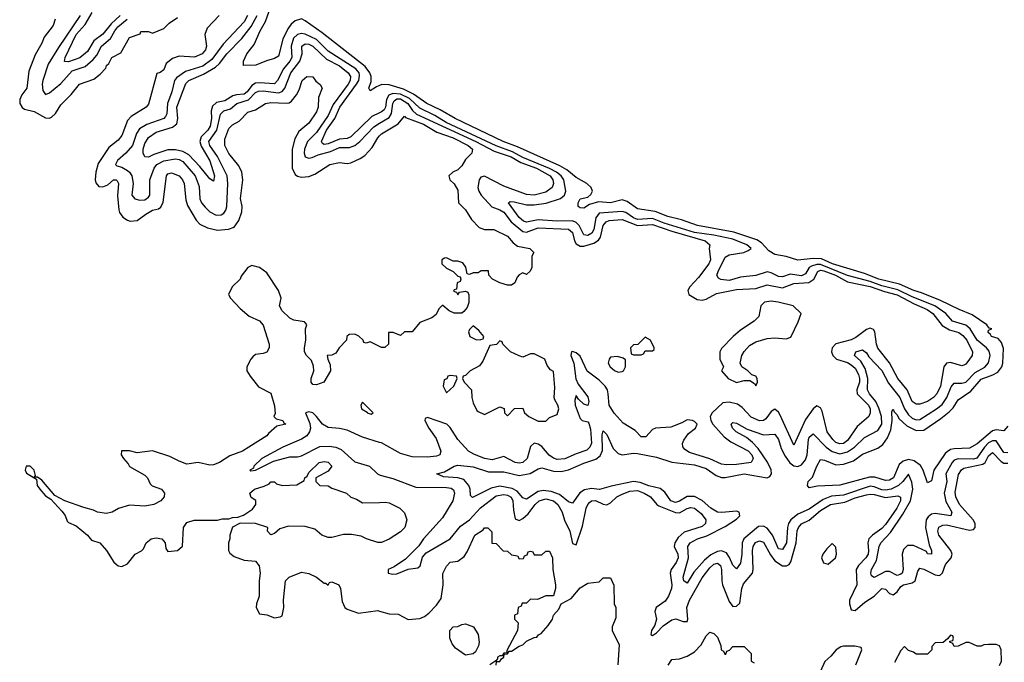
# Model space of a CAD drawing. Header units: inches. Extents: x 2473073 to 2657680, y 705365 to 849016.
# Tile 89 of 151: x 2508115 to 2513272, y 832584 to 835948. Entities that reach past the tile are written whole.
import ezdxf

# ---------------------------------------------------------------- set-up
doc = ezdxf.new("R2010")
doc.units = ezdxf.units.IN
doc.header["$MEASUREMENT"] = 0
doc.layers.add('C5803', color=7, linetype='Continuous')
doc.layers.add('C5813', color=7, linetype='Continuous')

msp = doc.modelspace()

# ---------------------------------------------------------------- linework, layer by layer
at = {"layer": 'C5803', "color": 5}
for points, elevation in [([(2510000, 835603.9), (2509982.8, 835597.2), (2509950, 835576), (2509943, 835590), (2509955.8, 835624.2), (2509956.5, 835650), (2509948.8, 835670), (2509923.5, 835703.5), (2509699.3, 835879.3), (2509610, 835942.6), (2509590, 835951.6), (2509557.6, 835942.4), (2509535.9, 835924.1), (2509519.8, 835900.2), (2509493.6, 835846.4), (2509470, 835756.9), (2509450, 835745.4), (2509406.6, 835733.4), (2509351.3, 835710), (2509287.3, 835707.3), (2509287, 835730), (2509304, 835770), (2509342.4, 835817.6), (2509374, 835890), (2509401.4, 835938.6), (2509430, 836017.3)], 20), ([(2508300.9, 835950), (2508290, 835917.3), (2508242.7, 835857.3), (2508230, 835824.9), (2508195.7, 835764.3), (2508161.7, 835678.3), (2508152.9, 835590), (2508126, 835554), (2508114.7, 835530), (2508115.1, 835510), (2508128.2, 835488.2), (2508139.3, 835479.3), (2508190, 835467.8), (2508250, 835434.3), (2508270, 835433.3), (2508282, 835438), (2508302.9, 835457.1), (2508330, 835502.9), (2508383.7, 835556.3), (2508427.4, 835610), (2508503.6, 835636.4), (2508537, 835663), (2508565.1, 835694.9), (2508570, 835709), (2508581.3, 835718.7), (2508598, 835750), (2508645.1, 835774.9), (2508690, 835854.5), (2508745.4, 835874.6), (2508750, 835886), (2508790, 835886), (2508810, 835878), (2508870, 835902), (2508898, 835930), (2508940.5, 835959.5)], 80), ([(2508430.7, 835970), (2508317.6, 835802.4), (2508264.6, 835715.4), (2508235.5, 835630), (2508232.9, 835610), (2508236.5, 835576.5), (2508250, 835556.5), (2508270, 835564.4), (2508330, 835613.8), (2508390, 835680.6), (2508456.8, 835703.2), (2508500.1, 835739.9), (2508518.2, 835761.8), (2508543.8, 835810), (2508590.8, 835849.2), (2508612.6, 835890), (2508628.8, 835910), (2508677.3, 835950)], 60), ([(2508641.3, 835970), (2508593, 835926.9), (2508550, 835871.4), (2508502.7, 835837.3), (2508470, 835782.1), (2508430, 835747.7), (2508370, 835727.6), (2508349.3, 835729.3), (2508353.1, 835750), (2508410, 835869.6), (2508457.4, 835922.6), (2508494, 835986)], 40), ([(2509159, 835970), (2509096.4, 835903.6), (2509085.1, 835870), (2509093.8, 835810), (2509088.3, 835790), (2509070.5, 835770), (2509030, 835752.3), (2508950, 835756.4), (2508915.1, 835744.9), (2508882, 835718), (2508870, 835684.9), (2508850, 835671.3), (2508833.6, 835666.4), (2508790, 835504.9), (2508777, 835490), (2508698.2, 835441.8), (2508679.3, 835420.7), (2508650, 835342.4), (2508630, 835317), (2508580.9, 835279.1), (2508525.4, 835194.6), (2508512.7, 835150), (2508510.5, 835110.5), (2508514.2, 835094.2), (2508530, 835074), (2508550, 835072.8), (2508575.8, 835084.2), (2508606, 835110), (2508619.3, 835110), (2508624.7, 835104.7), (2508631.6, 835090), (2508626.3, 835026.3), (2508633.4, 834953.4), (2508638, 834938), (2508654.5, 834914.5), (2508678.6, 834898.6), (2508692.9, 834892.9), (2508730, 834897.2), (2508774.8, 834930), (2508811, 834950), (2508842.6, 834957.4), (2508853.5, 834966.5), (2508866.8, 834993.2), (2508883.2, 835130), (2508890, 835140.5), (2508910, 835146.3), (2508949.5, 835130), (2508968, 835110), (2508975.6, 835090), (2508984.5, 835004.5), (2508994.5, 834974.5), (2509038.9, 834898.9), (2509057.4, 834877.4), (2509098.8, 834858.8), (2509150, 834847), (2509208.4, 834851.6), (2509238.2, 834861.8), (2509263, 834897), (2509278.7, 834941.3), (2509279.6, 834970), (2509271.8, 835011.8), (2509283.6, 835110), (2509278, 835150), (2509262.8, 835182.8), (2509210, 835246.7), (2509188.6, 835290), (2509190, 835322.7), (2509210, 835378.7), (2509230, 835397.6), (2509263.5, 835416.5), (2509310, 835464.7), (2509350, 835475.3), (2509402, 835510), (2509430, 835515), (2509509.6, 835510.4), (2509526.6, 835513.4), (2509538.8, 835521.2), (2509565.3, 835554.7), (2509579.2, 835580.8), (2509594.9, 835630), (2509618, 835650), (2509649.3, 835649.3), (2509666, 835626), (2509689.1, 835609.1), (2509699, 835590), (2509679.7, 835540.3), (2509677.2, 835490), (2509670, 835465.3), (2509630, 835406.9), (2509577, 835363), (2509555.4, 835324.6), (2509541.2, 835270), (2509541.6, 835170), (2509557.2, 835137.2), (2509570, 835129.3), (2509590, 835122.9), (2509630, 835127), (2509661.1, 835138.9), (2509738.8, 835190), (2509790, 835199.7), (2509830, 835194.3), (2509850, 835198.9), (2509898.3, 835221.7), (2509922.6, 835237.4), (2509961.7, 835278.3), (2509991.3, 835330), (2510000, 835339.6)], 80), ([(2509308, 835970), (2509290, 835936.1), (2509180.1, 835819.9), (2509120.8, 835739.2), (2509074.7, 835705.3), (2508983, 835677), (2508936.1, 835643.9), (2508926.4, 835630), (2508912.4, 835570), (2508888.4, 835510), (2508884.8, 835455.2), (2508879.1, 835440.9), (2508869.1, 835430), (2508780, 835400), (2508742.8, 835377.2), (2508727, 835353), (2508705.1, 835290), (2508670.9, 835249.1), (2508627.4, 835210), (2508616.5, 835190), (2508623.3, 835183.3), (2508650, 835175.7), (2508679.1, 835159.1), (2508690.6, 835150), (2508702.4, 835130), (2508708.9, 835090), (2508702.9, 835030), (2508717.5, 835010), (2508743.8, 835003.8), (2508770, 835005.6), (2508790, 835018.4), (2508796.4, 835030), (2508797.1, 835110), (2508819.4, 835170), (2508833.2, 835190), (2508870, 835209), (2508930, 835220.3), (2508950, 835216.8), (2508970, 835206.4), (2509033.6, 835130), (2509055.4, 835075.4), (2509058.6, 835010), (2509066.9, 834990), (2509086, 834966), (2509110, 834942.1), (2509144.2, 834924.2), (2509170, 834925.6), (2509184.4, 834935.6), (2509194.8, 834950), (2509199.5, 834970), (2509204.5, 835090), (2509201, 835130), (2509151, 835231), (2509111.1, 835290), (2509106.1, 835310), (2509147, 835370), (2509166, 835454), (2509183.2, 835470), (2509218.1, 835481.9), (2509252.5, 835510), (2509312.4, 835527.6), (2509350, 835567.3), (2509365.4, 835574.6), (2509390, 835576.3), (2509470, 835565.3), (2509490, 835571.9), (2509504, 835590), (2509535.3, 835670), (2509581.5, 835730), (2509593.5, 835770), (2509592.8, 835810), (2509610, 835822), (2509630, 835819.1), (2509650, 835808.7), (2509721.8, 835741.8), (2509790, 835706.2), (2509835.4, 835670), (2509847.9, 835650), (2509845.5, 835630), (2509834.9, 835610), (2509756.1, 835503.9), (2509730, 835445.7), (2509670, 835357.8), (2509621.6, 835310), (2509606.1, 835270), (2509604.3, 835250), (2509610.5, 835230), (2509630, 835222.3), (2509646, 835226), (2509678.8, 835241.2), (2509742, 835258), (2509790, 835278.7), (2509841.8, 835278.2), (2509870, 835290.2), (2509897, 835310), (2509970, 835387.4), (2510000, 835405.9)], 60), ([(2510000, 835460.1), (2509959.2, 835440.8), (2509850, 835334.7), (2509830, 835326.8), (2509790, 835321.8), (2509730, 835297.4), (2509710, 835295.3), (2509700.5, 835300.5), (2509695.3, 835310), (2509722.4, 835370), (2509766, 835430), (2509792.4, 835490), (2509878.9, 835610), (2509890.4, 835630), (2509895.3, 835655.3), (2509892.7, 835670), (2509874.9, 835690), (2509730, 835783.4), (2509670, 835843.6), (2509610, 835872), (2509590, 835875.3), (2509570, 835870.2), (2509549.6, 835850.4), (2509536.5, 835810), (2509539.8, 835750), (2509530.1, 835730), (2509495.9, 835690), (2509465.6, 835630), (2509450, 835611.4), (2509370, 835617.7), (2509350, 835615), (2509330, 835603.2), (2509306.3, 835570), (2509290, 835558), (2509250, 835555.1), (2509231.4, 835548.6), (2509190, 835523.9), (2509146.3, 835513.7), (2509124.1, 835495.9), (2509117.2, 835470), (2509119.3, 835430), (2509112.8, 835390), (2509100.8, 835370), (2509065.2, 835334.8), (2509058.4, 835310), (2509065.3, 835285.3), (2509110.6, 835209.4), (2509134.8, 835130), (2509130, 835102), (2509110, 835114.7), (2509059.1, 835179.1), (2509000, 835240), (2508970, 835258.8), (2508930, 835266.9), (2508890, 835265.9), (2508817.3, 835242.7), (2508790, 835227.9), (2508770, 835229.8), (2508761.1, 835250), (2508761.3, 835270), (2508770, 835299.6), (2508790, 835331.8), (2508830, 835358.8), (2508915, 835385), (2508937.1, 835402.9), (2508943.8, 835430), (2508937.2, 835490), (2508985.2, 835614.8), (2509001.4, 835630), (2509077.9, 835662.1), (2509140.3, 835699.7), (2509160.8, 835719.2), (2509199, 835770), (2509278.4, 835850), (2509326.9, 835913.1), (2509358.1, 835970)], 40), ([(2510000, 834237), (2509950, 834262), (2509930, 834254), (2509918, 834258), (2509914, 834270), (2509891.6, 834291.6), (2509870, 834302), (2509840.4, 834299.6), (2509828, 834290), (2509826, 834270), (2509788, 834230), (2509770, 834202), (2509750, 834192), (2509726, 834190), (2509728, 834170), (2509740.4, 834140.4), (2509742, 834110), (2509708, 834050), (2509670, 834036), (2509650, 834038.8), (2509642, 834050), (2509642, 834070), (2509654.8, 834110), (2509654, 834134), (2509643, 834163), (2509617.3, 834190), (2509607, 834210), (2509605.7, 834230), (2509614, 834270), (2509611, 834330), (2509618, 834350), (2509616, 834356), (2509606, 834366), (2509550, 834375.5), (2509530, 834386), (2509490, 834424.4), (2509475.5, 834450), (2509484.7, 834490), (2509470.7, 834530.7), (2509410, 834622), (2509370.9, 834650.9), (2509330, 834662), (2509308.9, 834651.1), (2509274.6, 834605.4), (2509268.7, 834590), (2509228, 834550), (2509208.7, 834510), (2509218, 834490), (2509270, 834435.3), (2509316.5, 834396.5), (2509370, 834371.8), (2509390, 834349), (2509420.7, 834250), (2509422, 834230), (2509410, 834208), (2509390, 834200.5), (2509350, 834194.8), (2509336.6, 834183.4), (2509325.2, 834170), (2509305.2, 834130), (2509305.2, 834110), (2509321.6, 834081.6), (2509366.3, 834026.3), (2509430, 833992.7), (2509450, 833926), (2509453.2, 833886.8), (2509446, 833870), (2509458, 833858), (2509493.2, 833850), (2509498, 833838), (2509508, 833830), (2509460.7, 833819.3), (2509417.8, 833782.2), (2509409.5, 833770), (2509315.1, 833710), (2509280.9, 833690), (2509215.5, 833664.5), (2509161.2, 833630), (2509130, 833618), (2509110, 833616.3), (2509050, 833630.7), (2508990, 833622), (2508950, 833636.3), (2508901.6, 833661.6), (2508810.9, 833690.9), (2508730, 833681), (2508690, 833691.3), (2508648.4, 833691.6), (2508646, 833670), (2508658, 833650), (2508683.1, 833623.1), (2508689.3, 833609.3), (2508770, 833563.5), (2508784.7, 833550), (2508797.7, 833517.7), (2508808.5, 833508.5), (2508856.9, 833490), (2508872.6, 833470), (2508871.2, 833450), (2508854.7, 833430), (2508817.2, 833410), (2508770, 833401.3), (2508690, 833406.7), (2508631.5, 833388.5), (2508599, 833370), (2508570, 833362.6), (2508522, 833370), (2508500.7, 833380.7), (2508450, 833394), (2508351, 833430), (2508298, 833458), (2508230, 833537.3), (2508207.3, 833552.7), (2508192.7, 833552.7), (2508198, 833562), (2508190.5, 833590), (2508170, 833610.5), (2508149.2, 833610), (2508143.6, 833590), (2508150, 833574), (2508202, 833542), (2508206.6, 833510), (2508220.9, 833490), (2508250, 833456), (2508278, 833438), (2508335.6, 833375.6), (2508352.8, 833352.8), (2508363.3, 833323.3), (2508370, 833316), (2508410, 833298.4), (2508469.2, 833250), (2508490, 833222.7), (2508534, 833210), (2508570, 833168.7), (2508607.3, 833107.3), (2508630, 833089.2), (2508650, 833086), (2508679.9, 833100.1), (2508718.8, 833150), (2508752.5, 833167.5), (2508762.4, 833177.6), (2508778, 833210), (2508802.8, 833230), (2508830, 833235.1), (2508859, 833230), (2508876, 833210), (2508880.2, 833180.2), (2508890, 833164), (2508942, 833170), (2508967.3, 833192.7), (2508973.4, 833290), (2508990, 833315.8), (2509028.7, 833328.7), (2509150, 833328.7), (2509174.6, 833334.6), (2509210, 833335.3), (2509230, 833342), (2509256.9, 833343.1), (2509286.4, 833353.6), (2509334.8, 833385.2), (2509352, 833410), (2509351.3, 833431.3), (2509327.5, 833447.5), (2509320.7, 833470), (2509344, 833490), (2509394.6, 833505.4), (2509421.1, 833518.9), (2509430, 833529), (2509448.7, 833528.7), (2509459, 833519), (2509488.7, 833508.7), (2509566.4, 833513.6), (2509604, 833536), (2509608, 833550), (2509621, 833559), (2509630, 833577.2), (2509684, 833630), (2509710, 833634.7), (2509730, 833631.2), (2509749, 833610), (2509730, 833584.7), (2509666, 833550), (2509666, 833530), (2509686, 833510), (2509730, 833508), (2509750, 833495.3), (2509826, 833470), (2509849.1, 833449.1), (2509878, 833438), (2509910, 833418), (2510000, 833421)], 80), ([(2510000, 833735.1), (2509910, 833762.3), (2509830, 833798.4), (2509790, 833807.9), (2509730, 833813.8), (2509700.6, 833830), (2509670, 833871.5), (2509650.1, 833890.1), (2509630, 833895.2), (2509612.3, 833890), (2509633.9, 833833.9), (2509637.3, 833810), (2509633.3, 833790), (2509619, 833770), (2509590, 833751.3), (2509493.3, 833710), (2509382.4, 833650), (2509340.9, 833610), (2509339.6, 833600.4), (2509319.3, 833590), (2509325.6, 833585.6), (2509350, 833589.9), (2509443.6, 833636.4), (2509530, 833660.1), (2509570, 833660.1), (2509590, 833664.8), (2509686.3, 833713.7), (2509735.7, 833715.7), (2509770, 833709.4), (2509797.8, 833697.8), (2509870, 833632.6), (2509947, 833610), (2509989.2, 833570), (2510000, 833564.9)], 60), ([(2510000, 833211.3), (2509990, 833211.3), (2509932, 833230), (2509904.1, 833244.1), (2509853.4, 833253.4), (2509810, 833252.7), (2509750, 833237.6), (2509730, 833237.8), (2509698, 833250), (2509660.7, 833280.7), (2509610, 833295.5), (2509523.2, 833296.8), (2509478, 833282), (2509450, 833258), (2509430, 833252), (2509412, 833270), (2509414, 833290), (2509350, 833311.3), (2509270, 833312), (2509228.7, 833291.3), (2509215.3, 833250), (2509215.3, 833230), (2509208.7, 833210), (2509208, 833170), (2509214.6, 833154.6), (2509238, 833138), (2509290, 833118), (2509350, 833114), (2509369.1, 833089.1), (2509374, 833050), (2509368.7, 833010), (2509368.7, 832930), (2509355.3, 832890), (2509354, 832870), (2509370, 832838), (2509410, 832833.2), (2509450, 832817.2), (2509478.8, 832821.2), (2509490, 832828), (2509498.8, 832870), (2509496, 832910), (2509507.7, 833010), (2509526, 833030), (2509590, 833056), (2509630, 833049.2), (2509668.7, 833030), (2509710, 832998), (2509718, 832998), (2509730, 832988), (2509738, 833002), (2509750, 833006), (2509786, 832990), (2509795.3, 832970), (2509803.1, 832903.1), (2509818, 832870), (2509830, 832862), (2509890, 832842), (2509990, 832855.3), (2510000, 832852.4)], 80)]:
    msp.add_lwpolyline(points, dxfattribs=dict(at, elevation=elevation))
at = {"layer": 'C5803', "color": 5, "elevation": 80}
msp.add_lwpolyline([(2509910, 833946), (2509902, 833930), (2509904.7, 833910), (2509934, 833894), (2509934, 833890), (2509950, 833884.7), (2509956.4, 833883.6), (2509966, 833890)], close=True, dxfattribs=at)
at = {"layer": 'C5813', "color": 5}
for points, elevation in [([(2513290, 833820.7), (2513270, 833795.2), (2513230, 833801.3), (2513210, 833794.9), (2513130, 833727.2), (2513090, 833705.4), (2513010, 833702.3), (2512990, 833697.2), (2512973.4, 833686.6), (2512962.7, 833677.3), (2512903.2, 833590), (2512890, 833534), (2512870, 833522.7), (2512846.9, 833590), (2512833.5, 833613.5), (2512799.2, 833639.2), (2512770, 833645.2), (2512742.6, 833637.4), (2512721.4, 833618.6), (2512691.7, 833550), (2512670, 833537.8), (2512650, 833536.1), (2512593.2, 833553.2), (2512566.2, 833553.8), (2512411, 833511), (2512293.9, 833506.1), (2512250, 833498), (2512242, 833510), (2512244, 833530), (2512266.5, 833553.5), (2512290, 833610.5), (2512310, 833644.9), (2512330, 833642.3), (2512390, 833618.3), (2512430, 833620.9), (2512482.1, 833637.9), (2512530, 833673.9), (2512610, 833705), (2512635.7, 833724.3), (2512660.4, 833759.6), (2512678.4, 833801.6), (2512685.4, 833850), (2512683.2, 833896.8), (2512690, 833908.4), (2512694.6, 833894.6), (2512710, 833879.3), (2512720.4, 833860.4), (2512761.2, 833821.2), (2512810, 833797.9), (2512850, 833799.5), (2512939.7, 833860.3), (2512984, 833896), (2513003.5, 833916.5), (2513030, 833957.8), (2513096.4, 834003.6), (2513150, 834066.4), (2513211.6, 834088.4), (2513237.3, 834102.7), (2513258.8, 834130), (2513264.5, 834150), (2513266.9, 834226.9), (2513258, 834258), (2513239.5, 834279.5), (2513204.5, 834290), (2513200.2, 834300.2), (2513187.6, 834310), (2513190, 834322), (2513206, 834330), (2513192.5, 834332.5), (2513181.2, 834350), (2513103.2, 834403.2), (2513036, 834430), (2512938.1, 834478.1), (2512838.2, 834518.2), (2512797.3, 834530), (2512722.7, 834562.7), (2512615, 834590), (2512538.9, 834618.9), (2512372.3, 834670), (2512315.3, 834695.3), (2512270, 834697.3), (2512190, 834688.5), (2512130, 834708.7), (2512070, 834718.5), (2512038.2, 834738.2), (2511999.8, 834779.8), (2511975.8, 834795.8), (2511854.9, 834834.9), (2511664.4, 834870), (2511580.9, 834900.9), (2511510, 834916.9), (2511443.5, 834943.5), (2511350, 834957.3), (2511296.8, 834996.8), (2511270, 835004.7), (2511210, 834989), (2511146.1, 834993.9), (2511099.4, 834980.6), (2511070, 834960.5), (2511050, 834963.5), (2511039.5, 834970), (2511039.7, 834990), (2511049.8, 835010), (2511090, 835018.5), (2511106.9, 835033.1), (2511115.5, 835050), (2511108.2, 835070), (2511085.4, 835090), (2511030, 835122.7), (2510981.3, 835161.3), (2510943.4, 835183.4), (2510722.4, 835282.4), (2510647.3, 835310), (2510396.3, 835430), (2510316.4, 835476.4), (2510246.4, 835510), (2510177.6, 835557.6), (2510124.7, 835584.7), (2510050, 835606.4), (2510011.6, 835608.4), (2510000, 835603.9)], 20), ([(2513290, 833680.1), (2513270, 833681.6), (2513230, 833743.4), (2513210, 833744.2), (2513190, 833732), (2513169, 833711), (2513128.1, 833651.9), (2513110, 833647.7), (2513030, 833649.4), (2513010, 833641.6), (2512999.2, 833630), (2512966.1, 833570), (2512970.7, 833530), (2512957.5, 833470), (2512965.5, 833425.5), (2512996.3, 833370), (2512992.2, 833350), (2512910, 833363.1), (2512890, 833358.6), (2512873.9, 833346.1), (2512863.4, 833330), (2512858.5, 833290), (2512878.3, 833198.3), (2512890.2, 833170), (2512890.2, 833150), (2512870, 833151.8), (2512863.7, 833163.7), (2512795.6, 833195.6), (2512765.2, 833194.8), (2512744.8, 833175.2), (2512736.2, 833150), (2512743, 833070), (2512736.6, 833050), (2512730, 833044.7), (2512710, 833038.3), (2512670, 833058.6), (2512650, 833060.1), (2512590, 833027.8), (2512576.5, 833036.5), (2512572.3, 833050), (2512577.1, 833070), (2512602.4, 833117.6), (2512616.1, 833190), (2512625.3, 833210), (2512676.3, 833263.7), (2512741, 833359), (2512779.8, 833430), (2512792.6, 833490), (2512787.1, 833527.1), (2512770, 833568.8), (2512740.1, 833530), (2512718.1, 833510), (2512679.3, 833490), (2512650, 833484.9), (2512630, 833487.5), (2512590, 833503.4), (2512570, 833505.5), (2512430, 833459.6), (2512366, 833454), (2512323.9, 833436.1), (2512250, 833385.2), (2512190, 833359.8), (2512154.7, 833330), (2512141, 833310), (2512135.9, 833290), (2512131.8, 833210), (2512110, 833175), (2512090, 833177.8), (2512057.1, 833250), (2512030, 833286.7), (2512010, 833297.4), (2511985.3, 833294.7), (2511907.2, 833230), (2511899.3, 833210), (2511897.9, 833150), (2511890, 833103.6), (2511870, 833073.1), (2511850, 833092.9), (2511832.9, 833132.9), (2511816.3, 833156.3), (2511790, 833167.3), (2511770, 833163.9), (2511734.3, 833145.7), (2511701.7, 833118.3), (2511645, 833055), (2511610, 832998.7), (2511593, 833010), (2511589.1, 833030), (2511617.3, 833130), (2511614.1, 833190), (2511626.9, 833210), (2511665.1, 833230), (2511713.9, 833246.1), (2511810, 833294.4), (2511870, 833332.9), (2511886.7, 833350), (2511883.7, 833370), (2511870, 833375.7), (2511792.6, 833367.4), (2511770, 833370.6), (2511735, 833390), (2511690, 833431.2), (2511650, 833451.8), (2511610, 833451.7), (2511570, 833427.8), (2511550, 833421.3), (2511526, 833430), (2511494.4, 833474.4), (2511470, 833493.6), (2511410, 833507.8), (2511365, 833525), (2511330, 833529.9), (2511213.5, 833506.5), (2511151.6, 833488.4), (2511110, 833493.1), (2511072.7, 833487.3), (2511048.8, 833471.2), (2511010, 833417.8), (2510990, 833423.6), (2510942.9, 833462.9), (2510898.3, 833478.3), (2510856.8, 833483.2), (2510830, 833478.5), (2510770, 833438.8), (2510750, 833445.5), (2510719.7, 833479.7), (2510694.1, 833494.1), (2510630, 833505.8), (2510583.7, 833496.3), (2510487, 833447), (2510476.6, 833456.6), (2510474, 833490), (2510467, 833510), (2510440.5, 833540.5), (2510409.9, 833549.9), (2510335.4, 833555.4), (2510299, 833570), (2510339, 833581), (2510390, 833611), (2510410, 833616.8), (2510490, 833607.6), (2510570, 833581.8), (2510650, 833580.9), (2510730, 833561.9), (2510788.5, 833571.5), (2510830, 833597.5), (2510850, 833601.6), (2510910, 833583.9), (2510950, 833583.5), (2510990, 833590.7), (2511070, 833627), (2511131.8, 833648.2), (2511155.1, 833664.9), (2511167.6, 833692.4), (2511165, 833775), (2511170, 833795.8), (2511190, 833776.5), (2511223.9, 833703.9), (2511250, 833677.4), (2511270, 833670.5), (2511330, 833679.1), (2511350, 833677.6), (2511450, 833657.8), (2511530, 833631.6), (2511650, 833617.6), (2511710, 833597.8), (2511762.7, 833562.7), (2511790, 833551.6), (2511810, 833551.6), (2511910, 833570.8), (2512030, 833550.1), (2512043.2, 833556.8), (2512052.1, 833570), (2512050.9, 833590.9), (2512032.3, 833632.3), (2511982.4, 833702.4), (2511953.8, 833733.8), (2511921.3, 833761.3), (2511866.9, 833790), (2511848.6, 833810), (2511842, 833830), (2511845.2, 833834.8), (2511850, 833838.5), (2511870, 833836.1), (2511924.7, 833804.7), (2512010, 833775.2), (2512070, 833777.4), (2512089.8, 833749.8), (2512103.8, 833703.8), (2512123.6, 833663.6), (2512148.6, 833628.6), (2512170, 833611.6), (2512190, 833608.4), (2512210, 833617.8), (2512230, 833643.1), (2512238.7, 833670), (2512245.6, 833750), (2512250, 833762.9), (2512270, 833779.4), (2512338.6, 833710), (2512370, 833687.1), (2512410, 833676.1), (2512450, 833684.9), (2512487.3, 833710), (2512538.9, 833761.1), (2512610, 833797.4), (2512630, 833830.6), (2512628.8, 833870), (2512615.1, 833915.1), (2512598.8, 833950), (2512565.8, 833990), (2512556, 834010), (2512557.9, 834070), (2512542.6, 834122.6), (2512520.2, 834160.2), (2512486.7, 834190), (2512493.8, 834210), (2512530, 834220.4), (2512550, 834203.2), (2512562.7, 834182.7), (2512630, 834111.6), (2512665.5, 834045.5), (2512724.5, 833970), (2512749.4, 833910), (2512770, 833878.6), (2512790, 833861.8), (2512810, 833853.6), (2512830, 833855.1), (2512916.1, 833910), (2512945.9, 833934.1), (2512970.5, 833969.5), (2512994.1, 834025.9), (2513010, 834044.7), (2513050, 834044.5), (2513070, 834050.4), (2513118.9, 834101.1), (2513170.6, 834129.4), (2513189, 834151), (2513197.3, 834190), (2513192.7, 834212.7), (2513179.1, 834230), (2513130.5, 834270), (2513092.8, 834330), (2513070, 834349.6), (2513001.4, 834370), (2512965.4, 834410), (2512908.1, 834450), (2512790, 834497.3), (2512713.8, 834533.8), (2512630, 834554.6), (2512570, 834576.9), (2512450, 834609.1), (2512310, 834666.5), (2512290, 834666.9), (2512261.8, 834658.2), (2512250.3, 834650), (2512230, 834617.8), (2512210, 834607.6), (2512150, 834615.3), (2512110, 834602.7), (2512090, 834603.6), (2512050, 834623.3), (2512030, 834628), (2511970, 834608.3), (2511890, 834600.8), (2511830, 834583), (2511787.5, 834587.5), (2511774.5, 834594.5), (2511766.5, 834610), (2511772.4, 834630), (2511810, 834705), (2511830, 834717.7), (2511907.8, 834730), (2511930, 834739.1), (2511946, 834750), (2511924.1, 834770), (2511850, 834798.7), (2511750, 834820.1), (2511650, 834834.1), (2511490, 834883.5), (2511430, 834907.8), (2511350, 834902.1), (2511330, 834910.4), (2511290, 834938.2), (2511270, 834944), (2511150, 834934.4), (2511132, 834910), (2511121.6, 834850), (2511111.9, 834830), (2511090, 834818.4), (2511070, 834821.1), (2511045.2, 834870), (2511030, 834885.8), (2511010, 834894.8), (2510930, 834893.2), (2510830, 834901), (2510770, 834888.4), (2510754, 834894), (2510730, 834913.2), (2510675.4, 834990), (2510684.4, 834995.6), (2510704.9, 834995.1), (2510770, 834978.8), (2510810, 834978.9), (2510872.5, 834987.5), (2510947.3, 835012.7), (2510969.1, 835030), (2510974.6, 835050), (2510964.9, 835110), (2510951.2, 835130), (2510926.5, 835150), (2510890, 835169), (2510750, 835227), (2510696.4, 835256.4), (2510610, 835287.4), (2510347.7, 835410), (2510290, 835445.9), (2510210, 835485.1), (2510155.7, 835535.7), (2510110, 835558.4), (2510070, 835561.9), (2510047.6, 835552.4), (2510036.7, 835530), (2510031.3, 835490), (2510023.4, 835476.6), (2510010, 835464.9), (2510000, 835460.1)], 40), ([(2510000, 835405.9), (2510050, 835436.7), (2510062.3, 835457.7), (2510069.7, 835510), (2510076.5, 835523.5), (2510090, 835533.4), (2510110, 835533.2), (2510148, 835510), (2510172.2, 835472.2), (2510193.4, 835453.4), (2510503.6, 835310), (2510600.4, 835260.4), (2510689.5, 835230), (2510739.9, 835199.9), (2510822.2, 835170), (2510894, 835130), (2510907.7, 835110), (2510910.9, 835090), (2510903.6, 835070), (2510870, 835045.9), (2510810, 835030.1), (2510770, 835033.1), (2510650, 835076), (2510550, 835129.6), (2510530, 835124.4), (2510520.6, 835110), (2510514.7, 835070), (2510518.8, 835050), (2510532.3, 835030), (2510587.5, 834967.5), (2510630, 834952.9), (2510650, 834939.8), (2510689, 834889), (2510750, 834839.8), (2510770, 834835.7), (2510830, 834859), (2510990, 834852.2), (2511010, 834834.1), (2511021.2, 834790), (2511030, 834774.1), (2511050, 834762.8), (2511070, 834762.1), (2511121.3, 834778.7), (2511145.8, 834794.2), (2511156.3, 834810), (2511171, 834870), (2511185.8, 834890), (2511203, 834897), (2511270, 834902.5), (2511350, 834870.3), (2511430, 834875.9), (2511530, 834840.2), (2511704.6, 834790), (2511729.8, 834770), (2511725.9, 834750), (2511732.5, 834690), (2511724.4, 834670), (2511670, 834597.7), (2511625.6, 834550), (2511613.8, 834530), (2511619.9, 834510), (2511664, 834484), (2511690, 834480.1), (2511710, 834485.7), (2511765, 834515), (2511870, 834536), (2511970, 834541), (2512030, 834560.1), (2512110, 834545.1), (2512170, 834567.1), (2512247.4, 834572.6), (2512274.9, 834590), (2512294.7, 834630), (2512310, 834635.9), (2512326.2, 834633.8), (2512388.3, 834610), (2512450, 834575.4), (2512570, 834551.3), (2512644.9, 834524.9), (2512710, 834508.3), (2512800.2, 834460.2), (2512868.8, 834430), (2512896.8, 834410), (2512946.3, 834346.3), (2512984.9, 834324.9), (2513034, 834310), (2513055.6, 834295.6), (2513075.2, 834270), (2513104.7, 834210), (2513103, 834190), (2513090.5, 834170), (2513070, 834144.1), (2513060.3, 834139.7), (2513050, 834135.8), (2512990, 834152.6), (2512968.4, 834150), (2512955.3, 834130), (2512937.7, 834030), (2512918.8, 833990), (2512901.1, 833970), (2512870, 833949.7), (2512830, 833936), (2512810, 833934.7), (2512790, 833949.5), (2512763.3, 834010), (2512713.5, 834070), (2512670.9, 834150.9), (2512610, 834228.2), (2512602.6, 834250), (2512593.8, 834313.8), (2512586.5, 834326.5), (2512570, 834333), (2512550, 834326.8), (2512494.9, 834285.1), (2512470, 834272), (2512390, 834250.5), (2512369.9, 834230), (2512366.7, 834210), (2512373.3, 834190), (2512392.2, 834170), (2512450, 834152.8), (2512470, 834141.3), (2512490, 834122.9), (2512508.9, 834090), (2512514, 834070), (2512512.9, 834050), (2512500.1, 834010), (2512502, 833990), (2512560.6, 833930), (2512569.1, 833910), (2512569.5, 833890.5), (2512561.6, 833870), (2512501.8, 833818.2), (2512450, 833744.6), (2512430, 833730.1), (2512410, 833727.2), (2512390, 833734.6), (2512373.8, 833750), (2512344.8, 833790), (2512318.4, 833898.4), (2512310, 833916.6), (2512290, 833926.3), (2512270, 833910.2), (2512230, 833855.1), (2512170, 833720.3), (2512098.2, 833878.2), (2512090, 833892.9), (2512070, 833909.4), (2512050, 833897.1), (2512022.2, 833857.8), (2512010, 833849.3), (2511990, 833848.1), (2511946.9, 833866.9), (2511898.5, 833918.5), (2511874.9, 833934.9), (2511830, 833945.7), (2511798.3, 833941.7), (2511741.6, 833890), (2511731.9, 833870), (2511734.6, 833850), (2511746, 833830), (2511804.9, 833764.9), (2511838.8, 833738.8), (2511930, 833690.2), (2511948.7, 833670), (2511957.3, 833650), (2511945.7, 833630), (2511870, 833618.7), (2511817.3, 833617.3), (2511790, 833621.2), (2511729.3, 833649.3), (2511622.7, 833682.7), (2511598, 833698), (2511588.6, 833711.4), (2511586.8, 833730), (2511593.2, 833746.8), (2511618.3, 833781.8), (2511654.4, 833810), (2511663.8, 833830), (2511650, 833845.2), (2511638, 833850), (2511610, 833852.5), (2511583.3, 833836.7), (2511524.9, 833815.1), (2511444.8, 833810), (2511430, 833802.1), (2511394.9, 833765.1), (2511370, 833764.1), (2511337.7, 833797.7), (2511275.2, 833835.2), (2511228.2, 833888.2), (2511202.5, 833930), (2511197.6, 833990), (2511193.1, 834010), (2511181.9, 834030), (2511150, 834060.6), (2511087.5, 834107.5), (2511050, 834186.7), (2511030, 834203.5), (2511010, 834211.8), (2511004.5, 834210), (2511002, 834190), (2511017.3, 834150), (2511028, 834068), (2511040.2, 834040.2), (2511090, 833973.5), (2511095.7, 833950), (2511090, 833928.9), (2511070, 833935.3), (2511041.3, 833961.3), (2511030, 833980.7), (2511023.3, 833956.7), (2511024.7, 833930), (2511050, 833859.7), (2511060.5, 833850), (2511090, 833842.9), (2511095.5, 833835.5), (2511104.6, 833804.6), (2511109, 833731), (2511101.8, 833710), (2511086, 833694), (2511030, 833676), (2510970, 833648.4), (2510930, 833646.3), (2510910, 833651.9), (2510888.7, 833668.7), (2510850, 833713.1), (2510830, 833726), (2510810, 833731.3), (2510790, 833713.1), (2510773.1, 833650), (2510750, 833629.7), (2510730, 833626.5), (2510710, 833629.4), (2510650, 833662.1), (2510590, 833644.7), (2510550, 833650.7), (2510493.2, 833673.2), (2510465.9, 833690), (2510410, 833749.5), (2510370, 833813.2), (2510351.3, 833830), (2510250, 833865.7), (2510239, 833861), (2510236.4, 833850), (2510257.7, 833810), (2510296, 833756), (2510319.9, 833690), (2510316.2, 833670), (2510297.1, 833662.9), (2510250, 833657.9), (2510170, 833660.4), (2510110, 833677.5), (2510010, 833732.1), (2510000, 833735.1)], 60), ([(2510000, 835339.6), (2510009.4, 835350), (2510097.3, 835402.7), (2510130, 835442.4), (2510135.4, 835435.4), (2510230, 835400.6), (2510298.8, 835358.8), (2510385.4, 835330), (2510463, 835290), (2510487.2, 835270), (2510482.5, 835250), (2510450, 835216.3), (2510430, 835183.1), (2510410, 835161.6), (2510384, 835150), (2510362, 835130), (2510368, 835110), (2510390, 835088.7), (2510410, 835055.3), (2510413.2, 834990), (2510450, 834952.7), (2510481.7, 834901.7), (2510520.5, 834860.5), (2510550, 834849), (2510598, 834850), (2510670, 834814.7), (2510699.5, 834779.5), (2510722, 834762), (2510786, 834750), (2510808, 834730), (2510798, 834710), (2510798, 834650), (2510788.4, 834631.6), (2510770, 834614), (2510750, 834622), (2510730, 834612), (2510720.2, 834599.8), (2510708.7, 834570), (2510690, 834558.8), (2510670, 834558.8), (2510630, 834571), (2510592, 834590), (2510572, 834610), (2510570, 834634), (2510532.7, 834632.7), (2510516.4, 834623.6), (2510490, 834622), (2510470, 834614), (2510458, 834618), (2510451.6, 834651.6), (2510436, 834676), (2510410, 834684.7), (2510384.7, 834684.7), (2510350, 834702), (2510340.4, 834699.6), (2510326, 834690), (2510326, 834670), (2510350, 834648), (2510386, 834630), (2510410, 834606), (2510422, 834602), (2510426, 834590), (2510422, 834578), (2510406, 834570), (2510402, 834538), (2510390, 834534), (2510387.3, 834527.3), (2510402, 834522), (2510410, 834508), (2510418, 834522), (2510450, 834526), (2510462, 834522), (2510467.3, 834507.3), (2510467.3, 834467.3), (2510459, 834441), (2510440.4, 834419.6), (2510430, 834412), (2510390, 834412), (2510363.6, 834423.6), (2510331.6, 834451.6), (2510328.4, 834451.6), (2510310, 834434), (2510295.3, 834404.7), (2510273.6, 834386.4), (2510210, 834362), (2510170, 834314), (2510130, 834314), (2510110, 834294), (2510071.3, 834311.3), (2510046, 834310), (2510046, 834250), (2510027.3, 834232.7), (2510010, 834232), (2510000, 834237)], 80), ([(2510000, 833564.9), (2510003.4, 833563.4), (2510070, 833546.5), (2510190, 833500.2), (2510350, 833499.6), (2510375.4, 833495.4), (2510386.7, 833486.7), (2510391.4, 833470), (2510383.9, 833430), (2510330, 833339.8), (2510230.4, 833230), (2510205.5, 833194.5), (2510135.6, 833124.4), (2510076.5, 833083.5), (2510044.5, 833070), (2510044.5, 833050), (2510070, 833044.7), (2510090, 833046.8), (2510149, 833071), (2510200.8, 833079.2), (2510211.5, 833088.5), (2510225.4, 833134.6), (2510243.5, 833156.5), (2510369.6, 833230), (2510423.9, 833296.1), (2510470.8, 833329.2), (2510527.5, 833392.5), (2510610, 833456), (2510650, 833463.2), (2510670, 833459.5), (2510688.1, 833448.1), (2510697.4, 833430), (2510700.4, 833380.4), (2510710, 833335.1), (2510730, 833325.7), (2510750, 833336), (2510778.3, 833361.7), (2510814.5, 833410), (2510835.3, 833430), (2510870, 833439.2), (2510910, 833430), (2510934, 833410), (2510956.3, 833370), (2510968.1, 833328.1), (2510996.3, 833270), (2511010, 833205.6), (2511030, 833199.3), (2511062.6, 833297.4), (2511081.4, 833390), (2511089.8, 833410.2), (2511099.6, 833420.4), (2511110, 833429.5), (2511130, 833430.7), (2511170, 833411.2), (2511190, 833409.1), (2511210, 833418.2), (2511242.5, 833450), (2511270, 833465), (2511310, 833480.1), (2511350, 833482.8), (2511385.4, 833470), (2511418.5, 833450), (2511451.9, 833410), (2511463, 833403), (2511550, 833367.5), (2511570, 833365.7), (2511610, 833388.4), (2511630, 833394.6), (2511650, 833390.9), (2511683.5, 833363.5), (2511707.9, 833330), (2511706.8, 833310), (2511690, 833295.2), (2511594.8, 833265.2), (2511563.4, 833236.6), (2511545.4, 833210), (2511542, 833190), (2511561.9, 833150), (2511563.3, 833130), (2511553.2, 833106.8), (2511527.1, 833070), (2511521.6, 833050), (2511529.9, 832990), (2511528.1, 832970), (2511513.9, 832930), (2511495.9, 832904.1), (2511447.7, 832870), (2511442.2, 832850), (2511449.9, 832810), (2511441.7, 832778.3), (2511424.3, 832750), (2511420.3, 832730), (2511430, 832724.2), (2511450, 832738), (2511485.3, 832774.7), (2511530, 832805.7), (2511550.7, 832810.7), (2511590, 832797.1), (2511610, 832797.4), (2511614.9, 832810), (2511609.2, 832870), (2511622.8, 832910), (2511690, 833026.5), (2511730, 833079.3), (2511750, 833097.3), (2511770, 833102.2), (2511785.3, 833090), (2511790.8, 833070), (2511791.7, 833010), (2511796.3, 832990), (2511830, 832902.4), (2511850, 832875.3), (2511870, 832877.1), (2511886, 832894), (2511897.8, 832970), (2511906.1, 832993.9), (2511953.9, 833050), (2511957.1, 833070), (2511953.3, 833170), (2511956.5, 833190), (2511969.4, 833210.6), (2511990, 833220.1), (2512010, 833213.2), (2512046.6, 833146.6), (2512070, 833115.1), (2512110, 833089.4), (2512131.8, 833088.2), (2512144.4, 833095.6), (2512154.4, 833110), (2512181.8, 833210), (2512187.3, 833272.7), (2512193.8, 833290), (2512210, 833309.3), (2512250, 833328.6), (2512310, 833378.2), (2512361.3, 833410), (2512437.3, 833422.7), (2512490, 833444.6), (2512550, 833460.4), (2512570, 833464.4), (2512590, 833462.2), (2512650, 833446.2), (2512714.8, 833454.8), (2512728.1, 833448.1), (2512728.7, 833430), (2512709, 833390), (2512650, 833305.8), (2512630, 833284.5), (2512581.8, 833250), (2512561.9, 833230), (2512556.6, 833210), (2512561.3, 833170), (2512558.2, 833150), (2512546.2, 833130), (2512507.4, 833090), (2512496.3, 833070), (2512499, 832990), (2512461.6, 832910), (2512460.8, 832890), (2512470, 832858), (2512490, 832855.3), (2512541, 832899), (2512590.4, 832929.6), (2512630, 832969.9), (2512650, 832967.3), (2512670, 832944.4), (2512690, 832937.2), (2512710, 832952.3), (2512730, 832980.9), (2512744.1, 832990), (2512790, 832999.9), (2512804.5, 833010), (2512819.4, 833060.6), (2512830, 833077.1), (2512850, 833072.1), (2512910, 833041.9), (2512930, 833038.7), (2512937.7, 833042.3), (2512947.9, 833052.1), (2512963.4, 833096.6), (2512994.1, 833130), (2512998.8, 833150), (2512992, 833170), (2512928.6, 833250), (2512924.4, 833270), (2512929, 833291), (2512950, 833302.7), (2512970, 833303.4), (2513090, 833275.4), (2513110, 833278.8), (2513120.1, 833290), (2513120.1, 833310), (2513108.2, 833330), (2513036.7, 833410), (2513017.3, 833450), (2513015, 833475), (2513032.5, 833567.5), (2513048, 833592), (2513060.3, 833599.7), (2513158.9, 833621.1), (2513170.9, 833630), (2513190, 833664.9), (2513210, 833681.8), (2513255.8, 833635.7), (2513270, 833626.3), (2513290, 833626.2)], 60), ([(2510000, 833421), (2510030, 833422), (2510050, 833418), (2510106, 833390), (2510130, 833366), (2510142, 833330), (2510132.7, 833290), (2510110, 833267.3), (2510050, 833227.7), (2510010, 833211.3), (2510000, 833211.3)], 80), ([(2510000, 832852.4), (2510050, 832838), (2510096.4, 832836.4), (2510150, 832808), (2510210, 832812.7), (2510235.5, 832824.5), (2510258, 832842), (2510297.7, 832882.3), (2510322.3, 832917.7), (2510333.4, 832990), (2510331.1, 833048.9), (2510350, 833088), (2510370, 833108), (2510410, 833113.2), (2510442.5, 833137.5), (2510458, 833162), (2510498, 833250), (2510542, 833278), (2510550, 833288), (2510567.3, 833287.3), (2510587.3, 833267.3), (2510587.3, 833207.3), (2510610, 833206), (2510647.3, 833167.3), (2510670, 833166), (2510690, 833146), (2510722, 833142), (2510730, 833126), (2510752.7, 833127.3), (2510758, 833142), (2510772.7, 833147.3), (2510778, 833162), (2510790, 833166), (2510802, 833162), (2510810, 833146), (2510850, 833146), (2510870, 833166), (2510890, 833166), (2510906, 833130), (2510908, 833070), (2510921.2, 832990), (2510921.2, 832970), (2510910, 832932), (2510870, 832932), (2510827.3, 832912.7), (2510790, 832914), (2510770, 832894), (2510747.3, 832892.7), (2510742, 832878), (2510726, 832870), (2510722, 832838), (2510706, 832830), (2510706, 832810), (2510726, 832790), (2510722, 832750), (2510666, 832646), (2510666, 832634), (2510650, 832632), (2510642, 832618), (2510630, 832618), (2510618, 832610), (2510618, 832602), (2510608.4, 832591.6), (2510578, 832570)], 80), ([(2510610, 832568.7), (2510612.7, 832587.3), (2510630, 832588.7), (2510638, 832602), (2510651.3, 832610), (2510652.7, 832627.3), (2510670, 832628.7), (2510678, 832642), (2510690, 832642), (2510730, 832668.7), (2510750, 832675.3), (2510770, 832694), (2510810, 832714), (2510823.6, 832716.4), (2510831.6, 832728.4), (2510846, 832734), (2510883.5, 832776.5), (2510904.7, 832810), (2510911.3, 832830), (2510938.5, 832861.5), (2510951.3, 832890), (2511002.5, 832917.5), (2511050, 832974), (2511090, 832998), (2511150, 833006), (2511170, 833026), (2511210, 833026), (2511227.3, 832987.3), (2511228, 832890), (2511238, 832870), (2511236.4, 832816.4), (2511218, 832770), (2511218, 832750), (2511255.3, 832675.3), (2511248, 832570)], 80), ([(2511510.7, 832569.3), (2511530, 832598), (2511570, 832602), (2511610, 832616.2), (2511650, 832638), (2511684.4, 832675.6), (2511710, 832722), (2511730, 832742), (2511750, 832735.3), (2511770, 832715.3), (2511787.3, 832672.7), (2511788.4, 832648.4), (2511802, 832642), (2511807.3, 832627.3), (2511812.7, 832627.3), (2511818, 832642), (2511832.7, 832647.3), (2511850, 832666), (2511910, 832666), (2511946, 832630), (2511946, 832590), (2511962, 832582)], 80), ([(2513247.3, 832567.3), (2513258, 832590), (2513255.3, 832650), (2513246, 832670), (2513230, 832678), (2513190, 832678), (2513164.7, 832675.3), (2513150, 832668), (2513130, 832668), (2513087.3, 832687.3), (2513070, 832688), (2513030, 832668), (2513010, 832666), (2513002, 832682), (2512986, 832690), (2512986, 832694), (2513002, 832698), (2513006, 832710), (2513002, 832722), (2512990, 832726), (2512974, 832706), (2512951.6, 832688.4), (2512910, 832686), (2512892.7, 832667.3), (2512891.6, 832648.4), (2512870, 832626), (2512810, 832626), (2512796.4, 832636.4), (2512770, 832646), (2512750, 832666), (2512730, 832646), (2512696.9, 832583.1)], 80), ([(2512494, 832570), (2512526, 832650), (2512522, 832662), (2512488.4, 832668.4), (2512430, 832669), (2512415.3, 832664.7), (2512390.9, 832649.1), (2512363.6, 832616.4), (2512331.6, 832588.4), (2512310, 832538)], 80)]:
    msp.add_lwpolyline(points, dxfattribs=dict(at, elevation=elevation))
at = {"layer": 'C5813', "color": 5, "elevation": 80}
for points in [[(2512050, 834474.3), (2512016, 834470), (2511997.3, 834450), (2511986, 834394), (2511962, 834370), (2511890, 834322), (2511852, 834290), (2511790, 834226), (2511782, 834210), (2511782, 834170), (2511802, 834130), (2511791.3, 834110), (2511825.5, 834070), (2511870, 834048.7), (2511910, 834058.8), (2511938.8, 834058.8), (2511962.8, 834042.8), (2511970, 834032), (2511979, 834050), (2511977.2, 834070), (2511970, 834082), (2511948.7, 834088.7), (2511928, 834110), (2511898, 834130), (2511888, 834150), (2511898, 834190), (2511908.9, 834211.1), (2511938, 834242), (2511970, 834261), (2512030, 834278.8), (2512070, 834282.8), (2512130, 834278), (2512154.6, 834285.4), (2512192.9, 834367.1), (2512208, 834410), (2512166, 834450), (2512088, 834470)], [(2510490, 834346), (2510470, 834326), (2510465.4, 834314.6), (2510472, 834290), (2510507.3, 834272.7), (2510530, 834274), (2510542, 834278), (2510546, 834290), (2510520.4, 834320.4)], [(2510630, 834266), (2510611.6, 834248.4), (2510578, 834242), (2510539.8, 834160.2), (2510523.6, 834136.4), (2510474, 834110), (2510450, 834086), (2510438, 834082), (2510434, 834070), (2510442, 834050), (2510482, 834010), (2510482.8, 833970), (2510490, 833942), (2510510, 833902), (2510516.9, 833896.9), (2510550, 833882), (2510630, 833922), (2510652.7, 833912.7), (2510654, 833890), (2510670, 833874), (2510707.3, 833912.7), (2510750, 833914), (2510758, 833890), (2510781, 833870), (2510830, 833847), (2510870, 833846.8), (2510890, 833864.7), (2510930, 833882), (2510938.4, 833910), (2510934, 833930), (2510917.2, 833957.2), (2510914.7, 833970), (2510918.3, 834021.7), (2510910, 834106), (2510894.6, 834114.6), (2510878, 834138), (2510866, 834170), (2510810, 834198), (2510790, 834198), (2510750, 834182), (2510730, 834188), (2510686, 834210), (2510646, 834250), (2510642, 834262)], [(2511390, 834286), (2511352.7, 834247.3), (2511330, 834246), (2511314, 834230), (2511318, 834198), (2511330, 834194), (2511370, 834194), (2511382, 834198), (2511390, 834214), (2511430, 834214), (2511438, 834222), (2511438, 834230), (2511418, 834270)], [(2511245.2, 834185.2), (2511210, 834181.2), (2511202, 834170), (2511197.3, 834150), (2511208, 834130), (2511230, 834110.8), (2511250, 834102.8), (2511270, 834106), (2511278, 834110), (2511288.7, 834130), (2511288, 834168), (2511276.4, 834176.4)], [(2510370, 834086), (2510358, 834082), (2510352.7, 834067.3), (2510338, 834062), (2510332, 834030), (2510350, 833994), (2510388, 834030), (2510406, 834070), (2510402, 834082)], [(2512370, 833206), (2512342, 833178), (2512322, 833150), (2512314, 833130), (2512324.7, 833104.7), (2512350, 833098), (2512388, 833130), (2512393.2, 833150), (2512390, 833186)], [(2510450, 832622), (2510398, 832658), (2510380.2, 832680.2), (2510368, 832710), (2510368, 832750), (2510386, 832770), (2510410, 832772), (2510430, 832782), (2510450, 832784.7), (2510491.3, 832770), (2510516, 832730), (2510521, 832690), (2510518, 832670), (2510502, 832638), (2510490, 832628)]]:
    msp.add_lwpolyline(points, close=True, dxfattribs=at)

doc.saveas('drawing.dxf')
